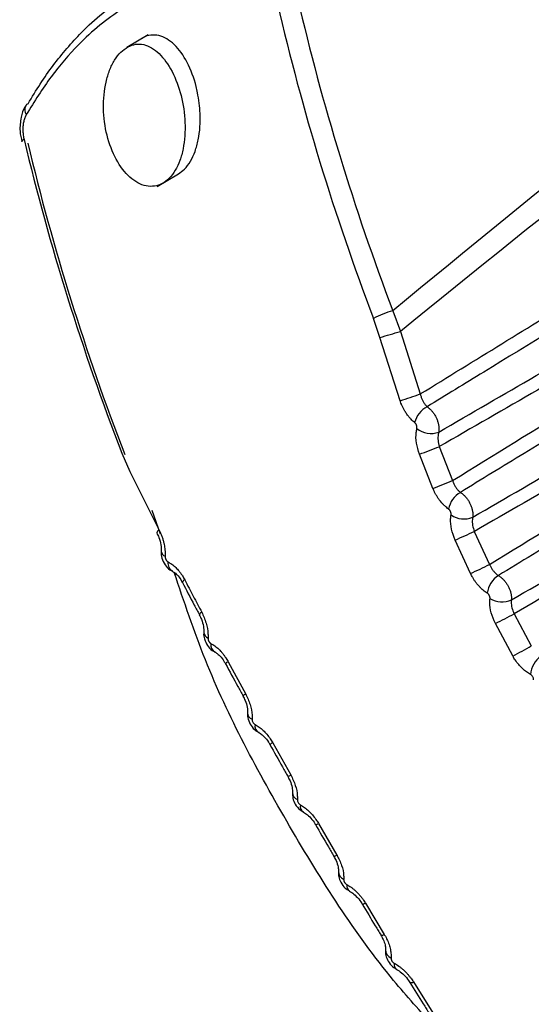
# Model space of a CAD drawing. Header units: millimetres. Extents: x -0.201 to 0.721, y -0.195 to 0.483.
# Tile 119 of 188: x 0.505 to 0.512, y -0.052 to -0.039. Entities that reach past the tile are written whole.
import ezdxf

# ---------------------------------------------------------------- set-up
doc = ezdxf.new("R2010")
doc.units = ezdxf.units.MM

msp = doc.modelspace()

# ---------------------------------------------------------------- linework, layer by layer
at = {"color": 7, "linetype": 'Continuous', "lineweight": 25}
for p, q in [((0.506674, -0.039388), (0.506391, -0.039557)), ((0.506796, -0.041411), (0.507079, -0.041242)), ((0.509764, -0.043423), (0.509677, -0.043168)), ((0.509936, -0.043066), (0.510037, -0.043342)), ((0.510033, -0.044267), (0.509764, -0.043423)), ((0.510037, -0.043342), (0.510302, -0.044176)), ((0.510555, -0.044878), (0.510732, -0.045329)), ((0.506324, -0.044966), (0.506431, -0.045209)), ((0.510471, -0.045435), (0.51029, -0.044978)), ((0.506431, -0.045209), (0.506821, -0.045989)), ((0.506841, -0.046043), (0.506728, -0.045727)), ((0.511022, -0.046008), (0.511226, -0.046448)), ((0.510971, -0.046569), (0.510765, -0.046123)), ((0.511553, -0.047106), (0.511781, -0.047534)), ((0.511535, -0.047668), (0.511303, -0.047235)), ((0.507741, -0.047744), (0.507975, -0.048175)), ((0.508335, -0.048826), (0.508576, -0.049254)), ((0.508945, -0.049899), (0.509192, -0.050323)), ((0.50957, -0.050961), (0.509822, -0.05138)), ((0.509985, -0.051844), (0.509987, -0.051845)), ((0.51021, -0.052013), (0.510467, -0.052424))]:
    msp.add_line(p, q, dxfattribs=at)
for centre, radius, start, end in [((0.50514, -0.040385), 0.0001099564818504, 154.933956, 216.421779), ((0.505112, -0.04038), 8.22899389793e-05, 115.775845, 149.271905), ((0.505032, -0.040829), 4.55086940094e-05, 103.134323, 164.378725), ((0.510418, -0.044666), 0.0016712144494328, 106.769608, 116.313693), ((0.506837, -0.033), 0.0108253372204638, 285.687452, 287.19444), ((0.507011, -0.03492), 0.0098234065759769, 287.919669, 289.573523), ((0.510542, -0.044634), 0.0003245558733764, 117.474532, 166.339042), ((0.510442, -0.044405), 0.0002978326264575, 231.340352, 290.724657), ((0.507179, -0.036359), 0.0091638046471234, 289.849244, 291.616926), ((0.507299, -0.037221), 0.0088043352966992, 291.112749, 292.94963), ((0.510998, -0.045768), 0.0003240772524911, 119.956876, 169.680979), ((0.510885, -0.045541), 0.0003008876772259, 234.869789, 292.531589), ((0.506837, -0.046032), 4.52520556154e-05, 110.034902, 174.994506), ((0.507501, -0.038454), 0.0083342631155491, 293.053419, 294.990014), ((0.506924, -0.046268), 7.48012212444e-05, 183.909424, 252.729961), ((0.507063, -0.046432), 0.000123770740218, 171.93697, 240.320954), ((0.507647, -0.039219), 0.0080660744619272, 294.334851, 296.33382), ((0.507181, -0.046701), 4.99996410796e-05, 110.10438, 165.677819), ((0.511515, -0.046869), 0.0003229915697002, 122.321979, 173.058767), ((0.51139, -0.046645), 0.0003033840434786, 238.349229, 294.480058), ((0.507407, -0.047135), 5.16506501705e-05, 109.157406, 161.633525), ((0.50789, -0.040325), 0.0077067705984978, 296.282487, 298.372455), ((0.507501, -0.04735), 8.40725867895e-05, 183.110741, 250.773764), ((0.507625, -0.047519), 0.0001142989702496, 171.49331, 239.234737), ((0.508066, -0.041026), 0.0074937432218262, 297.573222, 299.721795), ((0.507764, -0.047805), 6.53277996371e-05, 110.708675, 150.454843), ((0.512093, -0.047936), 0.0003212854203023, 124.562829, 176.474036), ((0.508008, -0.048255), 8.61866233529e-05, 112.576816, 142.031747), ((0.508094, -0.048423), 9.35632479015e-05, 182.271667, 249.267325), ((0.508203, -0.048599), 0.0001046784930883, 170.78949, 238.309791), ((0.508443, -0.049039), 0.0002392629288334, 116.931017, 127.315742), ((0.508183, -0.04858), 0.0007807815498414, 297.069547, 300.241034), ((0.508702, -0.049487), 0.000103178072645, 181.400757, 248.134376), ((0.508797, -0.04967), 9.5021338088e-05, 169.781283, 237.50382), ((0.508882, -0.049809), 0.0001095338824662, 281.999712, 304.895194), ((0.509148, -0.050265), 7.28506196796e-05, 272.461048, 307.528127), ((0.509324, -0.05054), 0.0001127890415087, 180.441776, 247.321064), ((0.509406, -0.050732), 8.54482192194e-05, 168.414936, 236.769315), ((0.509535, -0.050919), 5.49216866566e-05, 261.031328, 309.299583), ((0.509791, -0.051343), 4.86956045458e-05, 253.898481, 310.027345), ((0.50996, -0.051582), 0.0001220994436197, 179.016782, 246.811705), ((0.51003, -0.051782), 7.69529955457e-05, 166.894621, 234.333369), ((0.510181, -0.051977), 4.5677124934e-05, 246.459174, 309.067081)]:
    msp.add_arc(centre, radius, start, end, dxfattribs=at)
for centre, major_axis, ratio, start_param, end_param in [((1.942095, 0.803226), (1.443779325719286, 0.8592267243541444), 0.021954, 2.96917044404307, 3.000899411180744), ((1.941023, 0.802653), (1.442684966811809, 0.8586384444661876), 0.02078, 2.969794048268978, 3.001196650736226), ((0.53008, -0.037075), (-0.01254692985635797, 0.02346256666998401), 0.794366, 1.24366653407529, 1.410443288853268), ((0.530187, -0.037018), (-0.01245242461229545, 0.02328630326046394), 0.794447, 1.24367314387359, 1.410449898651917), ((0.526231, -0.039138), (-0.01259349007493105, 0.02343760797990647), 0.772854, 1.242109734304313, 1.408886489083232), ((0.526119, -0.039199), (-0.01249898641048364, 0.02326134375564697), 0.772773, 1.242104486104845, 1.408881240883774)]:
    msp.add_ellipse(centre, major_axis=major_axis, ratio=ratio, start_param=start_param, end_param=end_param, dxfattribs=at)
for points, knots in [([(0.5050758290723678, -0.040306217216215), (0.5051291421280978, -0.040217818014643), (0.5052899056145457, -0.0399512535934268), (0.5055292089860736, -0.0396352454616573), (0.5058107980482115, -0.0393272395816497), (0.5060679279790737, -0.0390913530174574), (0.506368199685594, -0.0388715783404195), (0.5066837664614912, -0.0386956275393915), (0.5070077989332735, -0.0385686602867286), (0.5073361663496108, -0.0384905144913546), (0.5076682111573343, -0.0384607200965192), (0.5080072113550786, -0.0384752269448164), (0.5082360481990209, -0.0385253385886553), (0.5083508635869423, -0.0385504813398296)], [0, 0, 0, 0, 0.0640807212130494, 0.1932329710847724, 0.2583763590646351, 0.349475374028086, 0.4412173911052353, 0.5350087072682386, 0.6295142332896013, 0.7205193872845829, 0.8121598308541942, 0.9057540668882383, 1, 1, 1, 1]), ([(0.5082371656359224, -0.0387425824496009), (0.5080216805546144, -0.0387015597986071), (0.5075846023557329, -0.0386183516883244), (0.5069412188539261, -0.0387281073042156), (0.5063165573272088, -0.0390169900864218), (0.50579803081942, -0.0394447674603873), (0.5053737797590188, -0.0399344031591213), (0.5051597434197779, -0.0402774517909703), (0.5050519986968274, -0.040450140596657)], [0, 0, 0, 0, 0.1826710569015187, 0.3705200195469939, 0.5531396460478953, 0.7413523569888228, 0.8697981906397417, 1, 1, 1, 1]), ([(0.5073342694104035, -0.0401602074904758), (0.5073282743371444, -0.0401328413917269), (0.5072967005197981, -0.0399887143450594), (0.5072047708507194, -0.039744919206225), (0.5070581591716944, -0.039539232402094), (0.5069240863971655, -0.0394360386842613), (0.5068173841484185, -0.0393921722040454), (0.5067104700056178, -0.0393895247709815), (0.506634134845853, -0.0394067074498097), (0.5065984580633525, -0.0394347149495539), (0.5065941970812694, -0.0394380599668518)], [0, 0, 0, 0, 0.0543483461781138, 0.2862324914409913, 0.5179150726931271, 0.634437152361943, 0.7506058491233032, 0.8679168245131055, 0.9842249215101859, 1, 1, 1, 1]), ([(0.5064050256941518, -0.0395486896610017), (0.5063725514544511, -0.0395702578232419), (0.5063076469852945, -0.0396133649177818), (0.5062253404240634, -0.0397225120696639), (0.5061588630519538, -0.0398575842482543), (0.5060957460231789, -0.0400671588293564), (0.5060668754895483, -0.0403672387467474), (0.5061154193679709, -0.0407337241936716), (0.5062398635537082, -0.0410616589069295), (0.5063958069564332, -0.0412663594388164), (0.506537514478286, -0.0413668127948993), (0.5066486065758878, -0.0414081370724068), (0.5067592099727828, -0.0414114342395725), (0.5068643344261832, -0.0413766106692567), (0.5069590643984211, -0.0413048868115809), (0.5070391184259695, -0.0411992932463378), (0.5071016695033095, -0.0410654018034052), (0.5071587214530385, -0.0408579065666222), (0.5071791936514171, -0.0405583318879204), (0.5071247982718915, -0.0401924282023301), (0.5070031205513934, -0.0398653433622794), (0.5068561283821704, -0.0396597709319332), (0.5067220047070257, -0.0395561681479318), (0.5066158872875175, -0.0395136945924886), (0.5065077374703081, -0.0395060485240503), (0.5064393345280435, -0.0395344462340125), (0.5064050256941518, -0.0395486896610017)], [0, 0, 0, 0, 0.03132744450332, 0.0626124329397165, 0.0939846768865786, 0.1253091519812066, 0.1877217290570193, 0.2500989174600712, 0.3124158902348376, 0.3746719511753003, 0.4059470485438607, 0.4372086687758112, 0.468552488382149, 0.499819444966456, 0.5311774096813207, 0.562502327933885, 0.5938134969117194, 0.6251988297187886, 0.6875746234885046, 0.7499488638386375, 0.8123050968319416, 0.8746071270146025, 0.9059412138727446, 0.9371802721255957, 0.9684915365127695, 1, 1, 1, 1]), ([(0.5070778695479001, -0.0412400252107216), (0.5071055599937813, -0.0412216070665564), (0.5071655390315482, -0.0411817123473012), (0.5072409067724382, -0.0410783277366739), (0.5073038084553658, -0.0409451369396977), (0.5073603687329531, -0.0407375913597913), (0.5073818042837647, -0.0404644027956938), (0.5073486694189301, -0.040252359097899), (0.5073342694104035, -0.0401602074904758)], [0, 0, 0, 0, 0.11627136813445, 0.2518502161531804, 0.3872451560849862, 0.5229607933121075, 0.7926845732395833, 1, 1, 1, 1]), ([(0.5103019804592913, -0.0441759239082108), (0.5110266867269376, -0.0437291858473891), (0.5121138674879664, -0.0430590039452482), (0.5134450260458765, -0.0422395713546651), (0.5149016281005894, -0.0413432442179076), (0.5159958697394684, -0.0406705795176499), (0.5168464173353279, -0.0401477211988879)], [0, 0, 0, 0, 0.3323284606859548, 0.4985483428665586, 0.6102245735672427, 1, 1, 1, 1]), ([(0.5050430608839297, -0.0403400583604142), (0.505039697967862, -0.0403439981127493), (0.5050060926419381, -0.0403833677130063), (0.5049789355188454, -0.040497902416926), (0.5049570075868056, -0.0406590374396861), (0.5049826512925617, -0.0407676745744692), (0.5049939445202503, -0.0408155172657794)], [0, 0, 0, 0, 0.0338112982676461, 0.3378733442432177, 0.7084061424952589, 1, 1, 1, 1]), ([(0.5169973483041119, -0.0403093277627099), (0.5168883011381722, -0.0403759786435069), (0.5161657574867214, -0.0408176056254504), (0.5142160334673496, -0.0420092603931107), (0.5121235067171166, -0.0432880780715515), (0.5106442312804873, -0.0441919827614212), (0.5103927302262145, -0.0443456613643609)], [0, 0, 0, 0, 0.049547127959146, 0.3282979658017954, 0.8857996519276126, 1, 1, 1, 1]), ([(0.5050519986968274, -0.040450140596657), (0.5050493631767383, -0.0404549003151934), (0.5050432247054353, -0.0404659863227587), (0.5050347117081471, -0.040485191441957), (0.5050265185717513, -0.0405077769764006), (0.5050195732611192, -0.0405320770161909), (0.505013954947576, -0.0405578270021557), (0.505009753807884, -0.0405846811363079), (0.5050069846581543, -0.0406125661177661), (0.5050056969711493, -0.0406413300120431), (0.5050059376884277, -0.0406703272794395), (0.505007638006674, -0.0406991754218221), (0.5050107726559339, -0.0407277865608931), (0.5050152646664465, -0.0407564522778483), (0.5050194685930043, -0.0407752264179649), (0.5050215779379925, -0.0407846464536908)], [0, 0, 0, 0, 0.0562494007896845, 0.1310122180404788, 0.2064149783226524, 0.2837822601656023, 0.3617996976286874, 0.4400258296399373, 0.5188666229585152, 0.5995900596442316, 0.6809381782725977, 0.7593206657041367, 0.8382422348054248, 0.9188370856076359, 0.9999999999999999, 0.9999999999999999, 0.9999999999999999, 0.9999999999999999]), ([(0.5105476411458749, -0.0446834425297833), (0.511412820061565, -0.0441819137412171), (0.512525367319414, -0.0435369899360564), (0.5147559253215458, -0.0422438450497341), (0.5161211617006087, -0.0414522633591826), (0.5172391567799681, -0.040804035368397)], [0, 0, 0, 0, 0.3877784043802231, 0.4986503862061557, 1, 1, 1, 1]), ([(0.5172668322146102, -0.0410078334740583), (0.5161496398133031, -0.0416528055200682), (0.5147854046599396, -0.042440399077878), (0.5125480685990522, -0.0437303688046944), (0.5114278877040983, -0.0443752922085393), (0.5105548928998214, -0.0448779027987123)], [0, 0, 0, 0, 0.4994771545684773, 0.6099256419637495, 1, 1, 1, 1]), ([(0.51073216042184, -0.0453286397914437), (0.5118378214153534, -0.0446470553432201), (0.5131866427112, -0.0438155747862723), (0.515403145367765, -0.0424514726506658), (0.5165137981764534, -0.0417686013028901), (0.5173811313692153, -0.0412353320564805)], [0, 0, 0, 0, 0.4990375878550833, 0.6087874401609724, 1, 1, 1, 1]), ([(0.5175346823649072, -0.0413922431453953), (0.5174256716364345, -0.0414588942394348), (0.5167033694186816, -0.0419005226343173), (0.5147543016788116, -0.0430921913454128), (0.5126304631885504, -0.0443906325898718), (0.5111196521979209, -0.0453141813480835), (0.510836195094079, -0.0454874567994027)], [0, 0, 0, 0, 0.048836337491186, 0.3235882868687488, 0.8730921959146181, 1, 1, 1, 1]), ([(0.5110003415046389, -0.0458184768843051), (0.5118829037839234, -0.0453067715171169), (0.5130126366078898, -0.044651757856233), (0.5152751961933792, -0.0433398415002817), (0.5166550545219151, -0.042539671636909), (0.5177878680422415, -0.0418827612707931)], [0, 0, 0, 0, 0.3899754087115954, 0.4991919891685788, 1, 1, 1, 1]), ([(0.5178213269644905, -0.0420881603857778), (0.5166892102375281, -0.0427416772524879), (0.5153102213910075, -0.0435377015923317), (0.5130438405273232, -0.0448442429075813), (0.5119095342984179, -0.0454971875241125), (0.5110222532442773, -0.0460079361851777)], [0, 0, 0, 0, 0.4996719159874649, 0.6086315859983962, 1, 1, 1, 1]), ([(0.511225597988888, -0.0464482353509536), (0.5123431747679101, -0.0457591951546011), (0.513703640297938, -0.0449204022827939), (0.5159422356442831, -0.0435425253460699), (0.5170630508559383, -0.0428533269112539), (0.517940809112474, -0.0423135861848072)], [0, 0, 0, 0, 0.4994496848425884, 0.6079976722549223, 1, 1, 1, 1]), ([(0.5180967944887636, -0.0424656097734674), (0.517987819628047, -0.0425322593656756), (0.5172657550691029, -0.0429738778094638), (0.5153173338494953, -0.0441655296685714), (0.5131748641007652, -0.0454758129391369), (0.511645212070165, -0.0464112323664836), (0.5113424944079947, -0.0465963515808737)], [0, 0, 0, 0, 0.0484165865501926, 0.3208070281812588, 0.8655879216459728, 1, 1, 1, 1]), ([(0.511515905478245, -0.0469212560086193), (0.5124092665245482, -0.0464031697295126), (0.5135497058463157, -0.0457417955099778), (0.5158314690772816, -0.0444184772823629), (0.517219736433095, -0.0436132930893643), (0.5183610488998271, -0.0429513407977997)], [0, 0, 0, 0, 0.3914263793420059, 0.4996837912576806, 1, 1, 1, 1]), ([(0.5184002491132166, -0.0431580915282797), (0.5172595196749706, -0.0438165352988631), (0.5158719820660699, -0.0446174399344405), (0.5135894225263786, -0.0459331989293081), (0.5124475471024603, -0.046590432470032), (0.5115526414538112, -0.0471055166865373)], [0, 0, 0, 0, 0.4999126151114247, 0.6080736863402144, 1, 1, 1, 1]), ([(0.5103019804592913, -0.0441759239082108), (0.5103034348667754, -0.0441817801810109), (0.5103063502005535, -0.0441935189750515), (0.5103119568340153, -0.0442118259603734), (0.5103187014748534, -0.0442308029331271), (0.5103268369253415, -0.0442502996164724), (0.5103359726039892, -0.0442691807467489), (0.510345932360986, -0.0442869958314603), (0.5103565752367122, -0.0443035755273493), (0.5103678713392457, -0.0443188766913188), (0.5103799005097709, -0.044333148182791), (0.5103884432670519, -0.0443414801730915), (0.5103927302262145, -0.0443456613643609)], [0, 0, 0, 0, 0.0858630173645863, 0.1721108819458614, 0.2742352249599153, 0.3770156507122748, 0.4818768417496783, 0.5874647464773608, 0.6888183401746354, 0.7908484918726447, 0.8950427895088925, 1, 1, 1, 1]), ([(0.51022709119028, -0.0445569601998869), (0.5102188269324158, -0.0445501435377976), (0.510202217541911, -0.0445364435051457), (0.5101780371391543, -0.0445125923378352), (0.5101544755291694, -0.0444863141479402), (0.5101339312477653, -0.0444602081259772), (0.5101127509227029, -0.0444302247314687), (0.5100929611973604, -0.0443985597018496), (0.510073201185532, -0.0443621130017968), (0.5100597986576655, -0.044333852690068), (0.5100483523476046, -0.0443071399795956), (0.5100405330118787, -0.0442872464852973), (0.5100352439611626, -0.044272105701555), (0.5100334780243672, -0.0442670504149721)], [0, 0, 0, 0, 0.101769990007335, 0.2045359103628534, 0.3087797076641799, 0.414056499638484, 0.490462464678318, 0.6188949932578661, 0.7232418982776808, 0.8285957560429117, 0.8713500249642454, 0.9570456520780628, 1, 1, 1, 1]), ([(0.5103927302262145, -0.0443456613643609), (0.510397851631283, -0.0443492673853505), (0.5104081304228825, -0.0443565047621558), (0.5104233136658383, -0.0443692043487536), (0.5104382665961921, -0.0443832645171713), (0.5104526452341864, -0.0443985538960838), (0.5104662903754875, -0.0444148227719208), (0.5104791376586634, -0.0444319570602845), (0.5104912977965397, -0.0444501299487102), (0.5105062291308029, -0.0444752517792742), (0.5105192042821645, -0.0445016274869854), (0.5105298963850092, -0.0445285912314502), (0.5105389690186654, -0.0445557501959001), (0.5105455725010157, -0.0445830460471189), (0.5105495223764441, -0.0446097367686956), (0.5105509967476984, -0.04462778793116), (0.5105514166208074, -0.0446483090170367), (0.5105504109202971, -0.0446664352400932), (0.5105483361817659, -0.0446791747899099), (0.5105476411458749, -0.0446834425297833)], [0, 0, 0, 0, 0.0517113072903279, 0.1037859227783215, 0.1570068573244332, 0.2106239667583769, 0.2624307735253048, 0.3146026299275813, 0.3673399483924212, 0.4208519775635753, 0.525230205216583, 0.5782243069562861, 0.6320046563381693, 0.7362484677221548, 0.7897659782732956, 0.8436865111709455, 0.8825038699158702, 0.9606388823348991, 1, 1, 1, 1]), ([(0.510256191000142, -0.0446374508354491), (0.5102565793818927, -0.0446354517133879), (0.5102573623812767, -0.0446314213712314), (0.510257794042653, -0.0446240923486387), (0.5102574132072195, -0.0446155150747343), (0.5102558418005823, -0.0446058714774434), (0.5102531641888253, -0.044596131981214), (0.5102495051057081, -0.0445867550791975), (0.5102449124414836, -0.0445778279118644), (0.5102395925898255, -0.0445697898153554), (0.5102336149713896, -0.0445625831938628), (0.5102292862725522, -0.0445588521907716), (0.51022709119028, -0.0445569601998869)], [0, 0, 0, 0, 0.077119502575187, 0.1554772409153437, 0.2597146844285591, 0.3669934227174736, 0.4713762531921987, 0.5787439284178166, 0.6826590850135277, 0.7895143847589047, 0.8932627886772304, 1, 1, 1, 1]), ([(0.5102904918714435, -0.0449779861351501), (0.5102751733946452, -0.0449288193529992), (0.5102445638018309, -0.0448305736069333), (0.5102419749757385, -0.0447133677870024), (0.5102530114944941, -0.0446544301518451), (0.510256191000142, -0.0446374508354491)], [0, 0, 0, 0, 0.4162916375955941, 0.8318397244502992, 1, 1, 1, 1]), ([(0.5105476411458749, -0.0446834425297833), (0.510545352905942, -0.0446931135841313), (0.5105374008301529, -0.0447267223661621), (0.5105348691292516, -0.0447936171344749), (0.5105482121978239, -0.0448497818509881), (0.5105548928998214, -0.0448779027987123)], [0, 0, 0, 0, 0.1678641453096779, 0.5833603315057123, 1, 1, 1, 1]), ([(0.51073216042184, -0.0453286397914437), (0.5107340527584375, -0.0453342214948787), (0.5107378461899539, -0.0453454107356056), (0.5107448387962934, -0.0453628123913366), (0.5107530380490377, -0.045380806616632), (0.5107626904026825, -0.045399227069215), (0.5107733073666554, -0.045416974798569), (0.5107846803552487, -0.0454336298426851), (0.5107966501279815, -0.0454490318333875), (0.5108091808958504, -0.0454631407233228), (0.5108223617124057, -0.045476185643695), (0.5108315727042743, -0.0454836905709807), (0.510836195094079, -0.0454874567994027)], [0, 0, 0, 0, 0.0854710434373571, 0.1713376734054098, 0.2733510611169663, 0.3760447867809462, 0.4808929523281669, 0.5864907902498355, 0.6880546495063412, 0.7903115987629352, 0.894771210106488, 1, 1, 1, 1]), ([(0.5106791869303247, -0.0457101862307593), (0.5106705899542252, -0.0457039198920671), (0.5106533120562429, -0.0456913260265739), (0.5106279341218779, -0.0456691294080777), (0.5106030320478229, -0.0456444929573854), (0.5105811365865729, -0.0456198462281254), (0.510558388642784, -0.0455913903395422), (0.5105369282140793, -0.0455611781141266), (0.5105152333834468, -0.0455262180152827), (0.5105003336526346, -0.0454990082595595), (0.5104874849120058, -0.0454732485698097), (0.5104786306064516, -0.0454540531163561), (0.5104725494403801, -0.0454394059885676), (0.5104705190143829, -0.0454345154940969)], [0, 0, 0, 0, 0.1018084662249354, 0.2046110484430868, 0.3088909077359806, 0.4142049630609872, 0.4906515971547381, 0.6191607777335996, 0.723583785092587, 0.829023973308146, 0.8716710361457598, 0.9571525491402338, 1, 1, 1, 1]), ([(0.510836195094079, -0.0454874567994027), (0.5108413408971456, -0.0454908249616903), (0.5108516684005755, -0.0454975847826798), (0.5108669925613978, -0.0455095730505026), (0.5108821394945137, -0.0455229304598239), (0.5109015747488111, -0.0455423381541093), (0.5109198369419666, -0.0455639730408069), (0.5109365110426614, -0.0455873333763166), (0.5109520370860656, -0.0456117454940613), (0.510965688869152, -0.0456374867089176), (0.5109771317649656, -0.0456639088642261), (0.5109845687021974, -0.0456840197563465), (0.5109907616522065, -0.0457041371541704), (0.5109956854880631, -0.0457240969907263), (0.5109993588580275, -0.045744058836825), (0.5110014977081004, -0.0457620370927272), (0.5110027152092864, -0.0457827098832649), (0.5110024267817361, -0.0458011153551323), (0.5110008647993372, -0.0458141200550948), (0.5110003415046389, -0.0458184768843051)], [0, 0, 0, 0, 0.0516723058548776, 0.1037050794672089, 0.1568749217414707, 0.2104376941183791, 0.3143474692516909, 0.3670923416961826, 0.4206083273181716, 0.5247483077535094, 0.5776135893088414, 0.6312553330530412, 0.6832561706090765, 0.7356243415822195, 0.7885616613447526, 0.8422788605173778, 0.8814425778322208, 0.9602809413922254, 1, 1, 1, 1]), ([(0.5107119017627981, -0.045786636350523), (0.5107121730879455, -0.0457846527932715), (0.5107127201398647, -0.0457806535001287), (0.5107127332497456, -0.0457734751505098), (0.5107118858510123, -0.0457651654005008), (0.5107098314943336, -0.0457559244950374), (0.5107066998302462, -0.0457466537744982), (0.5107026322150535, -0.0457377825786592), (0.5106976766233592, -0.0457293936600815), (0.5106920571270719, -0.0457219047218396), (0.5106858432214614, -0.0457152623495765), (0.5106814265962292, -0.0457118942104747), (0.5106791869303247, -0.0457101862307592)], [0, 0, 0, 0, 0.0779738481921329, 0.1572126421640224, 0.2611560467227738, 0.3681050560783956, 0.4721611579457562, 0.5791898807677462, 0.6830005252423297, 0.789764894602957, 0.8933900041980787, 1, 1, 1, 1]), ([(0.5107649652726, -0.0461226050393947), (0.5107469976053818, -0.0460747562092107), (0.5107110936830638, -0.0459791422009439), (0.5107019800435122, -0.0458630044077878), (0.5107096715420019, -0.0458038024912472), (0.5107119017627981, -0.045786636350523)], [0, 0, 0, 0, 0.4156435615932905, 0.830560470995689, 1, 1, 1, 1]), ([(0.5110003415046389, -0.0458184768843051), (0.5109987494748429, -0.045828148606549), (0.51099326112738, -0.0458614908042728), (0.5109957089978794, -0.0459269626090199), (0.5110134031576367, -0.0459809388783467), (0.5110222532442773, -0.0460079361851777)], [0, 0, 0, 0, 0.169593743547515, 0.5846557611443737, 1, 1, 1, 1]), ([(0.5067896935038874, -0.0460284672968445), (0.506799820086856, -0.0460480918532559), (0.5068254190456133, -0.0460977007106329), (0.506845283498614, -0.0461817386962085), (0.5068523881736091, -0.046247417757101), (0.5068493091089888, -0.0462702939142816), (0.5068489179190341, -0.0462732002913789)], [0, 0, 0, 0, 0.2480341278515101, 0.627004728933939, 0.9526115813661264, 0.9999999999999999, 0.9999999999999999, 0.9999999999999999, 0.9999999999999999]), ([(0.5068214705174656, -0.0459889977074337), (0.5068279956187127, -0.0460023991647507), (0.5068411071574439, -0.0460293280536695), (0.506858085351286, -0.0460720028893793), (0.5068729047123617, -0.0461162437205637), (0.5068842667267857, -0.0461588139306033), (0.5068925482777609, -0.046198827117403), (0.5068982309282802, -0.0462361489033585), (0.5069018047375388, -0.0462734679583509), (0.5069028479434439, -0.0463030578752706), (0.5069026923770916, -0.0463249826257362), (0.5069023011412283, -0.0463346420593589), (0.5069021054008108, -0.046339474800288)], [0, 0, 0, 0, 0.1206626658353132, 0.2424595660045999, 0.3679101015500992, 0.4946458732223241, 0.5974913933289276, 0.7010508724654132, 0.8068791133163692, 0.9134993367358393, 0.9567225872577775, 1, 1, 1, 1]), ([(0.5068509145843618, -0.0462741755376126), (0.5068503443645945, -0.0462770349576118), (0.5068445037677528, -0.0463063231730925), (0.5068585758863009, -0.0463704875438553), (0.5068957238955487, -0.0464525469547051), (0.506948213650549, -0.0465133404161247), (0.5069893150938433, -0.0465294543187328), (0.5070019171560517, -0.0465343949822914)], [0, 0, 0, 0, 0.0274312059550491, 0.2809699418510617, 0.5865274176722, 0.8732256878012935, 1, 1, 1, 1]), ([(0.5069021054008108, -0.046339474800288), (0.5069020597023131, -0.0463417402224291), (0.50690196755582, -0.0463463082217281), (0.5069027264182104, -0.046354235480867), (0.5069044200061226, -0.046363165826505), (0.5069073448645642, -0.0463727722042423), (0.5069112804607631, -0.0463821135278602), (0.506916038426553, -0.0463907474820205), (0.5069215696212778, -0.0463986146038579), (0.5069276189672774, -0.0464053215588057), (0.5069341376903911, -0.0464109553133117), (0.5069386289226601, -0.046413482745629), (0.5069409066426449, -0.0464147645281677)], [0, 0, 0, 0, 0.078795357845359, 0.1588830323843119, 0.2632957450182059, 0.3707118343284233, 0.4747113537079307, 0.5816518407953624, 0.6848798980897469, 0.7910239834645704, 0.8940182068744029, 1, 1, 1, 1]), ([(0.5069409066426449, -0.0464147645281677), (0.5069494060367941, -0.0464192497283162), (0.5069664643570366, -0.0464282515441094), (0.5069920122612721, -0.0464453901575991), (0.5070174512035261, -0.0464652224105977), (0.5070422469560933, -0.0464876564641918), (0.5070661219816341, -0.0465122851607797), (0.507089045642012, -0.0465390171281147), (0.507111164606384, -0.0465680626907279), (0.5071309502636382, -0.0465973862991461), (0.5071485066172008, -0.0466262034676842), (0.5071585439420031, -0.0466449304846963), (0.5071635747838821, -0.0466543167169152)], [0, 0, 0, 0, 0.1013879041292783, 0.2034859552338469, 0.3078094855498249, 0.4128955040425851, 0.5145240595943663, 0.616847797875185, 0.7213526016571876, 0.8266065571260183, 0.9130928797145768, 1, 1, 1, 1]), ([(0.511225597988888, -0.0464482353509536), (0.5112279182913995, -0.0464535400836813), (0.51123256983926, -0.0464641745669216), (0.5112409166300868, -0.0464806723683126), (0.5112505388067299, -0.0464976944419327), (0.5112616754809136, -0.0465150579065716), (0.5112737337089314, -0.0465316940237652), (0.5112864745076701, -0.046547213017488), (0.5112997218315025, -0.0465614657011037), (0.5113134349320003, -0.0465744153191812), (0.5113277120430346, -0.0465862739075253), (0.5113375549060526, -0.0465929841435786), (0.5113424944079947, -0.0465963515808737)], [0, 0, 0, 0, 0.0849944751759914, 0.1703897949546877, 0.2723597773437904, 0.3750277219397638, 0.4799017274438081, 0.5855405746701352, 0.6873221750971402, 0.7898073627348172, 0.8945177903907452, 1, 1, 1, 1]), ([(0.5070017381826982, -0.046540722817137), (0.5070066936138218, -0.0465429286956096), (0.5070207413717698, -0.0465491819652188), (0.507062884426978, -0.0465857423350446), (0.5071043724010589, -0.0466359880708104), (0.5071239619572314, -0.0466765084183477), (0.5071305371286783, -0.0466901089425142)], [0, 0, 0, 0, 0.1734359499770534, 0.4916597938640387, 0.8293772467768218, 0.9999999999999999, 0.9999999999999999, 0.9999999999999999, 0.9999999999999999]), ([(0.5104846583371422, -0.0526061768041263), (0.510302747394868, -0.0524050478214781), (0.5095812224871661, -0.0516072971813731), (0.508535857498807, -0.0499503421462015), (0.5075401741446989, -0.0481016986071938), (0.5071533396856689, -0.0469441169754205), (0.5070227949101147, -0.046553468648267)], [0, 0, 0, 0, 0.1184316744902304, 0.4697430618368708, 0.8210545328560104, 0.9999999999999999, 0.9999999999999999, 0.9999999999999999, 0.9999999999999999]), ([(0.5111945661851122, -0.0468302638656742), (0.5111856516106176, -0.0468245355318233), (0.5111677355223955, -0.046813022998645), (0.5111412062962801, -0.0467924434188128), (0.5111150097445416, -0.0467694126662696), (0.5110918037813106, -0.046746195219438), (0.511067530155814, -0.0467192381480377), (0.5110444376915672, -0.0466904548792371), (0.5110208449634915, -0.0466569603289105), (0.5110044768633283, -0.0466307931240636), (0.5109902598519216, -0.0466059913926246), (0.5109804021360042, -0.0465875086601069), (0.5109735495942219, -0.046573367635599), (0.5109712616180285, -0.0465686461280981)], [0, 0, 0, 0, 0.1018734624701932, 0.2047404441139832, 0.3090852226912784, 0.4144656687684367, 0.4909717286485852, 0.6195870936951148, 0.7241069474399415, 0.8296522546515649, 0.8721426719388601, 0.9573100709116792, 1, 1, 1, 1]), ([(0.5071326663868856, -0.0466887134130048), (0.5071844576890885, -0.0467890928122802), (0.5072583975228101, -0.0469323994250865), (0.5073356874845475, -0.0470752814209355), (0.5073588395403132, -0.0471180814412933)], [0, 0, 0, 0, 0.7004519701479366, 1, 1, 1, 1]), ([(0.5071635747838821, -0.0466543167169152), (0.507182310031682, -0.0466903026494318), (0.5072197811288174, -0.0467622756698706), (0.5072762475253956, -0.0468702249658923), (0.5073328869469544, -0.0469781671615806), (0.5073708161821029, -0.0470501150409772), (0.5073897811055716, -0.0470860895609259)], [0, 0, 0, 0, 0.2499798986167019, 0.4999678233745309, 0.7499798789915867, 1, 1, 1, 1]), ([(0.5113424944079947, -0.0465963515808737), (0.5113476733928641, -0.0465994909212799), (0.511358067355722, -0.0466057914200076), (0.5113735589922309, -0.0466171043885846), (0.5113889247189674, -0.0466297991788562), (0.5114087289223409, -0.0466483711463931), (0.5114274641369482, -0.0466692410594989), (0.5114447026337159, -0.0466919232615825), (0.5114568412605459, -0.046709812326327), (0.5114680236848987, -0.0467283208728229), (0.511478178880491, -0.04674728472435), (0.5114873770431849, -0.0467668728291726), (0.511498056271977, -0.0467932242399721), (0.5115063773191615, -0.0468199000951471), (0.5115121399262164, -0.0468462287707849), (0.5115149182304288, -0.0468642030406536), (0.5115168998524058, -0.0468849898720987), (0.5115173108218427, -0.0469036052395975), (0.5115162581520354, -0.0469168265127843), (0.511515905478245, -0.0469212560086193)], [0, 0, 0, 0, 0.0516634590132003, 0.1036859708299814, 0.1568409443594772, 0.2103872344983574, 0.3143439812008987, 0.3671109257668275, 0.4206475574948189, 0.472522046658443, 0.5247599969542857, 0.5775609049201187, 0.631133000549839, 0.7351964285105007, 0.7880192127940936, 0.8416142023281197, 0.8809416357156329, 0.9601121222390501, 1, 1, 1, 1]), ([(0.511230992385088, -0.0469034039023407), (0.5112311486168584, -0.0469014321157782), (0.5112314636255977, -0.0468974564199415), (0.5112310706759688, -0.0468903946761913), (0.5112297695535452, -0.0468822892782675), (0.5112272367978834, -0.046873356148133), (0.5112236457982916, -0.046864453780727), (0.5112191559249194, -0.0468559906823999), (0.5112138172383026, -0.0468480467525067), (0.5112078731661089, -0.0468410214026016), (0.5112013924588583, -0.0468348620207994), (0.5111968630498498, -0.0468318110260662), (0.5111945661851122, -0.0468302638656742)], [0, 0, 0, 0, 0.0784038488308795, 0.1580849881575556, 0.2618520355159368, 0.3686043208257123, 0.4724880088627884, 0.5793394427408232, 0.6831182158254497, 0.7898614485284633, 0.8934386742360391, 1, 1, 1, 1]), ([(0.5113029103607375, -0.0472345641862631), (0.5112822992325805, -0.0471880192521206), (0.5112411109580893, -0.047095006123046), (0.5112254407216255, -0.0469800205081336), (0.5112297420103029, -0.0469206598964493), (0.511230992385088, -0.0469034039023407)], [0, 0, 0, 0, 0.4153666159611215, 0.8300484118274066, 1, 1, 1, 1]), ([(0.511515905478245, -0.0469212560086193), (0.5115150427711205, -0.0469308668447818), (0.511512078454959, -0.0469638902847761), (0.5115195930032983, -0.047027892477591), (0.5115416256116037, -0.0470796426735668), (0.5115526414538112, -0.0471055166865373)], [0, 0, 0, 0, 0.1703019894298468, 0.5851683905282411, 1, 1, 1, 1]), ([(0.5073897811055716, -0.0470860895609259), (0.5074111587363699, -0.0471332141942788), (0.5074538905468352, -0.0472274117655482), (0.5074743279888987, -0.0473474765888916), (0.5074734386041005, -0.0474108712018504), (0.5074731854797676, -0.0474289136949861)], [0, 0, 0, 0, 0.4173103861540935, 0.8341629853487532, 0.9999999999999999, 0.9999999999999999, 0.9999999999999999, 0.9999999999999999]), ([(0.5073555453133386, -0.0471195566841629), (0.5073660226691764, -0.0471391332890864), (0.50739238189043, -0.0471883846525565), (0.5074123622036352, -0.0472689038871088), (0.5074194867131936, -0.0473316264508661), (0.5074165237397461, -0.0473512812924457), (0.5074161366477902, -0.0473538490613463)], [0, 0, 0, 0, 0.2495611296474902, 0.6278527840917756, 0.9513815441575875, 1, 1, 1, 1]), ([(0.5074182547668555, -0.0473554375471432), (0.5074176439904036, -0.0473583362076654), (0.5074116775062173, -0.0473866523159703), (0.5074256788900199, -0.0474483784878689), (0.507461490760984, -0.04752909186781), (0.5075131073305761, -0.0475897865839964), (0.5075542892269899, -0.0476070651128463), (0.5075667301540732, -0.0476122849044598)], [0, 0, 0, 0, 0.028318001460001, 0.276629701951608, 0.5746170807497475, 0.8714930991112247, 1, 1, 1, 1]), ([(0.5074731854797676, -0.0474289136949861), (0.5074731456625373, -0.047431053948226), (0.5074730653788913, -0.0474353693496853), (0.507473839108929, -0.0474428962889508), (0.507475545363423, -0.0474514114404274), (0.507478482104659, -0.0474606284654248), (0.5074824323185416, -0.0474696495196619), (0.5074872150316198, -0.0474780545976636), (0.5074927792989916, -0.0474857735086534), (0.5074988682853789, -0.0474924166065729), (0.5075054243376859, -0.0474980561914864), (0.5075099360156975, -0.0475006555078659), (0.5075122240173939, -0.0475019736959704)], [0, 0, 0, 0, 0.0785730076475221, 0.158427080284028, 0.262468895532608, 0.3695001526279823, 0.4734317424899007, 0.5803201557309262, 0.683871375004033, 0.7903706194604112, 0.8936909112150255, 1, 1, 1, 1]), ([(0.5075122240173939, -0.0475019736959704), (0.5075209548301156, -0.0475067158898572), (0.5075384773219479, -0.0475162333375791), (0.5075647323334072, -0.047534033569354), (0.5075908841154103, -0.0475544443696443), (0.5076163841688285, -0.0475773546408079), (0.5076409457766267, -0.0476023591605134), (0.5076645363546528, -0.0476293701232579), (0.5076873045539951, -0.0476585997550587), (0.5077075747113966, -0.04768785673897), (0.5077254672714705, -0.0477163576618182), (0.5077356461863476, -0.0477346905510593), (0.5077407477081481, -0.0477438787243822)], [0, 0, 0, 0, 0.1016815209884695, 0.2040719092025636, 0.3086880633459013, 0.4140688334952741, 0.5159845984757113, 0.6186006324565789, 0.7234176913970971, 0.8289923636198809, 0.9142934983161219, 1, 1, 1, 1]), ([(0.5075664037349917, -0.047618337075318), (0.5075725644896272, -0.0476212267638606), (0.5075900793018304, -0.0476294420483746), (0.5076353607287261, -0.0476691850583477), (0.5076788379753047, -0.0477208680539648), (0.5076987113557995, -0.047760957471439), (0.5077050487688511, -0.0477737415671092)], [0, 0, 0, 0, 0.173753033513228, 0.4939738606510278, 0.8386335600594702, 1, 1, 1, 1]), ([(0.5077072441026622, -0.0477724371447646), (0.5077609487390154, -0.0478728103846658), (0.5078376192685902, -0.0480161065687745), (0.507917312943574, -0.0481583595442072), (0.5079411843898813, -0.0482009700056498)], [0, 0, 0, 0, 0.700459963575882, 1, 1, 1, 1]), ([(0.5117723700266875, -0.0479159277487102), (0.5117539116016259, -0.0479050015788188), (0.5117164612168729, -0.0478828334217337), (0.5116626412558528, -0.0478372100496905), (0.5116118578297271, -0.0477834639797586), (0.5115753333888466, -0.0477346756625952), (0.5115501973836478, -0.0476954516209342), (0.5115399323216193, -0.0476773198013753), (0.5115347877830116, -0.0476682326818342)], [0, 0, 0, 0, 0.2043436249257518, 0.4145937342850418, 0.6193636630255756, 0.829999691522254, 0.9148009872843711, 1, 1, 1, 1]), ([(0.5118127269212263, -0.0479864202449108), (0.5118126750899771, -0.0479823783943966), (0.5118125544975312, -0.0479729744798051), (0.5118077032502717, -0.0479565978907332), (0.511798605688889, -0.0479397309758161), (0.5117863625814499, -0.0479250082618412), (0.5117770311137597, -0.0479189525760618), (0.5117723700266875, -0.0479159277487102)], [0, 0, 0, 0, 0.1585725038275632, 0.3689404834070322, 0.5795213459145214, 0.7899700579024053, 1, 1, 1, 1]), ([(0.5079379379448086, -0.0482025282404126), (0.507948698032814, -0.0482219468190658), (0.5079756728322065, -0.0482706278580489), (0.5079957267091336, -0.0483475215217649), (0.5080024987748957, -0.0484065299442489), (0.5079998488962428, -0.0484236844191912), (0.5079994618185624, -0.048426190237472)], [0, 0, 0, 0, 0.2500836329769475, 0.626942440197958, 0.9455060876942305, 1, 1, 1, 1]), ([(0.507974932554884, -0.0481749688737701), (0.5079968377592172, -0.0482213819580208), (0.5080406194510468, -0.0483141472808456), (0.5080617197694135, -0.0484312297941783), (0.5080608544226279, -0.0484926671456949), (0.508060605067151, -0.048510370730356)], [0, 0, 0, 0, 0.4161530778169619, 0.8317605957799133, 1, 1, 1, 1]), ([(0.5080017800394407, -0.0484278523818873), (0.5080010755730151, -0.0484309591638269), (0.507994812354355, -0.04845858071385), (0.5080086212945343, -0.0485183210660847), (0.5080429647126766, -0.0485976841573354), (0.5080939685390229, -0.0486588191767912), (0.5081357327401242, -0.0486773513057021), (0.5081486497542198, -0.0486830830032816)], [0, 0, 0, 0, 0.0306849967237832, 0.2728119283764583, 0.5612364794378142, 0.8642973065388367, 1, 1, 1, 1]), ([(0.508060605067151, -0.048510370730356), (0.5080606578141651, -0.0485145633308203), (0.5080607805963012, -0.0485243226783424), (0.5080655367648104, -0.0485411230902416), (0.5080744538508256, -0.0485582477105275), (0.5080864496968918, -0.0485730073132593), (0.5080955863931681, -0.0485788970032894), (0.5081001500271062, -0.0485818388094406)], [0, 0, 0, 0, 0.1585767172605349, 0.3691277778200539, 0.5797659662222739, 0.7900998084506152, 1, 1, 1, 1]), ([(0.5081001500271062, -0.0485818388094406), (0.5081181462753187, -0.048592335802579), (0.5081546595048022, -0.0486136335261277), (0.5082074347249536, -0.0486582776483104), (0.5082575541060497, -0.0487112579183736), (0.508293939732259, -0.0487596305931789), (0.5083191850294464, -0.0487986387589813), (0.5083295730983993, -0.0488167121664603), (0.5083347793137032, -0.0488257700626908)], [0, 0, 0, 0, 0.2043072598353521, 0.4145262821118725, 0.6192810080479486, 0.8299070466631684, 0.9147540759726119, 1, 1, 1, 1]), ([(0.5081480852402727, -0.0486890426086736), (0.5081554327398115, -0.0486926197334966), (0.5081763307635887, -0.0487027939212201), (0.5082248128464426, -0.0487456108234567), (0.5082701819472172, -0.0487985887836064), (0.5082901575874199, -0.0488379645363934), (0.5082961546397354, -0.0488497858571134)], [0, 0, 0, 0, 0.1753675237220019, 0.4987866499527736, 0.8495265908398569, 1, 1, 1, 1]), ([(0.5082983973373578, -0.0488485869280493), (0.5083538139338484, -0.0489485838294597), (0.5084329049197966, -0.0490913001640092), (0.5085146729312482, -0.0492323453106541), (0.5085391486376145, -0.0492745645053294)], [0, 0, 0, 0, 0.7006689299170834, 1, 1, 1, 1]), ([(0.5085359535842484, -0.0492762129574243), (0.5085469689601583, -0.0492954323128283), (0.5085745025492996, -0.0493434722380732), (0.5085944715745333, -0.0494167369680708), (0.5086007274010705, -0.0494719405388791), (0.5085983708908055, -0.0494865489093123), (0.5085979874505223, -0.0494889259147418)], [0, 0, 0, 0, 0.2502466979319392, 0.6255065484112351, 0.9390641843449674, 1, 1, 1, 1]), ([(0.5085759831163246, -0.0492544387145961), (0.5085984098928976, -0.0493002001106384), (0.5086432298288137, -0.049391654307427), (0.5086647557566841, -0.0495058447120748), (0.5086637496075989, -0.0495653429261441), (0.5086634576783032, -0.0495826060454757)], [0, 0, 0, 0, 0.4155193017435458, 0.8304157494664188, 0.9999999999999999, 0.9999999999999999, 0.9999999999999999, 0.9999999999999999]), ([(0.5085987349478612, -0.0494911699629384), (0.5085993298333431, -0.0495155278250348), (0.5086006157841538, -0.049568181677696), (0.5086349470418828, -0.0496489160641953), (0.5086846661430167, -0.0497156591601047), (0.5087311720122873, -0.0497376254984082), (0.5087470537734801, -0.049745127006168)], [0, 0, 0, 0, 0.2339505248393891, 0.5057256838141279, 0.8312052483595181, 1, 1, 1, 1]), ([(0.5086634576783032, -0.0495826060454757), (0.5086635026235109, -0.0495866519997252), (0.5086636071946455, -0.0495960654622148), (0.5086684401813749, -0.049612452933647), (0.5086775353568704, -0.0496293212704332), (0.5086897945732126, -0.0496440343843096), (0.5086991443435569, -0.049650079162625), (0.508703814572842, -0.0496530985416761)], [0, 0, 0, 0, 0.1585725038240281, 0.3689404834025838, 0.5795213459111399, 0.7899700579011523, 1, 1, 1, 1]), ([(0.508703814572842, -0.0496530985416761), (0.5087223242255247, -0.0496639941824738), (0.5087598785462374, -0.0496861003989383), (0.5088141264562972, -0.049731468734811), (0.5088656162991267, -0.0497847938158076), (0.5089029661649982, -0.0498330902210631), (0.5089288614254, -0.0498718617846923), (0.508939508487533, -0.0498897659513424), (0.5089448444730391, -0.0498987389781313)], [0, 0, 0, 0, 0.2043436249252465, 0.4145937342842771, 0.6193636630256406, 0.8299996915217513, 0.914800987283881, 1, 1, 1, 1]), ([(0.5087458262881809, -0.049751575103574), (0.5087543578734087, -0.0497558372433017), (0.5087785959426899, -0.0497679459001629), (0.5088303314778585, -0.0498136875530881), (0.508877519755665, -0.0498678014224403), (0.5088974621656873, -0.0499062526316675), (0.5089030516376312, -0.0499170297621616)], [0, 0, 0, 0, 0.1777938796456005, 0.5051089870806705, 0.8612916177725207, 1, 1, 1, 1]), ([(0.5089053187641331, -0.0499159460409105), (0.5089622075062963, -0.0500151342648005), (0.5090433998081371, -0.0501566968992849), (0.5091269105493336, -0.050295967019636), (0.5091519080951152, -0.0503376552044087)], [0, 0, 0, 0, 0.7006666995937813, 1, 1, 1, 1]), ([(0.5091487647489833, -0.0503393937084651), (0.5091600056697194, -0.0503583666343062), (0.5091880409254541, -0.0504056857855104), (0.5092077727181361, -0.050475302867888), (0.5092133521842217, -0.0505265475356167), (0.5092112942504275, -0.0505385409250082), (0.5092109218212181, -0.0505407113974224)], [0, 0, 0, 0, 0.2499813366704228, 0.6234623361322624, 0.9318570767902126, 1, 1, 1, 1]), ([(0.5091920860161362, -0.0503232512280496), (0.5092150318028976, -0.0503684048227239), (0.509260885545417, -0.0504586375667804), (0.5092826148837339, -0.0505700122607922), (0.5092813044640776, -0.0506275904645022), (0.5092809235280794, -0.0506443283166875)], [0, 0, 0, 0, 0.415366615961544, 0.8300484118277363, 1, 1, 1, 1]), ([(0.5092122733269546, -0.0505432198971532), (0.5092122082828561, -0.0505653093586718), (0.5092120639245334, -0.0506143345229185), (0.5092417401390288, -0.0506909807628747), (0.5092908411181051, -0.050760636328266), (0.5093390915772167, -0.0507882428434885), (0.5093595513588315, -0.0507999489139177)], [0, 0, 0, 0, 0.2114953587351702, 0.4693910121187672, 0.7750043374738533, 0.9999999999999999, 0.9999999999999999, 0.9999999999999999, 0.9999999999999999]), ([(0.5092809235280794, -0.0506443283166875), (0.5092808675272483, -0.0506462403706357), (0.5092807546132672, -0.0506500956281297), (0.5092815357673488, -0.0506569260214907), (0.5092833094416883, -0.0506647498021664), (0.5092863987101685, -0.0506733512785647), (0.5092905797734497, -0.0506819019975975), (0.5092956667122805, -0.0506900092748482), (0.5093016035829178, -0.0506975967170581), (0.5093081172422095, -0.0507042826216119), (0.509315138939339, -0.0507101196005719), (0.5093199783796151, -0.0507129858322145), (0.5093224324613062, -0.0507144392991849)], [0, 0, 0, 0, 0.0784038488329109, 0.1580849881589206, 0.2618520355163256, 0.3686043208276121, 0.4724880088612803, 0.5793394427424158, 0.6831182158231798, 0.7898614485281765, 0.8934386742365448, 1, 1, 1, 1]), ([(0.5093224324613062, -0.0507144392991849), (0.5093319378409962, -0.0507198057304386), (0.5093510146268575, -0.0507305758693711), (0.5093795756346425, -0.0507499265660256), (0.5094080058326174, -0.050771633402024), (0.5094357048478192, -0.0507955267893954), (0.5094623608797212, -0.0508212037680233), (0.5094879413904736, -0.050848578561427), (0.5095125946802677, -0.0508778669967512), (0.5095313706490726, -0.0509026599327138), (0.5095478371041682, -0.0509261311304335), (0.5095593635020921, -0.0509436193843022), (0.5095674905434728, -0.0509570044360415), (0.5095702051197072, -0.0509614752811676)], [0, 0, 0, 0, 0.1017838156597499, 0.2042746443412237, 0.30898617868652, 0.4144609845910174, 0.5164473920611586, 0.6191328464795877, 0.7240153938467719, 0.8296541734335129, 0.8721191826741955, 0.9572855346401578, 1, 1, 1, 1]), ([(0.5093587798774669, -0.0508046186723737), (0.5093685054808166, -0.0508095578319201), (0.5093960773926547, -0.0508235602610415), (0.5094511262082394, -0.0508720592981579), (0.5095000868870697, -0.0509271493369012), (0.509519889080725, -0.0509645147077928), (0.5095250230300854, -0.0509742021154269)], [0, 0, 0, 0, 0.1807169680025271, 0.5123293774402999, 0.8735657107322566, 1, 1, 1, 1]), ([(0.5095272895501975, -0.0509732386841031), (0.5095854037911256, -0.0510711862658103), (0.5096683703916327, -0.0512110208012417), (0.5097532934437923, -0.0513479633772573), (0.509778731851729, -0.0513889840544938)], [0, 0, 0, 0, 0.7004534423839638, 1, 1, 1, 1]), ([(0.5097756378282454, -0.0513908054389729), (0.509787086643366, -0.0514094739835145), (0.5098138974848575, -0.0514531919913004), (0.5098335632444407, -0.0515170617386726), (0.5098397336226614, -0.0515654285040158), (0.5098378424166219, -0.0515765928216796), (0.5098373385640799, -0.0515795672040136)], [0, 0, 0, 0, 0.2487627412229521, 0.5825527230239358, 0.8887842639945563, 1, 1, 1, 1]), ([(0.5098224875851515, -0.0513801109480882), (0.5098287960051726, -0.0513908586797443), (0.5098414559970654, -0.0514124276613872), (0.5098582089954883, -0.0514457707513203), (0.5098732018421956, -0.0514797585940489), (0.5098858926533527, -0.0515137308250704), (0.50989622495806, -0.0515472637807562), (0.509904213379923, -0.0515802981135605), (0.5099098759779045, -0.0516130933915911), (0.5099127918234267, -0.0516431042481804), (0.5099136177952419, -0.051670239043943), (0.5099127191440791, -0.0516861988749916), (0.5099122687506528, -0.0516941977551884)], [0, 0, 0, 0, 0.1021585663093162, 0.2050159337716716, 0.3100782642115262, 0.4159035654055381, 0.5178733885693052, 0.6205446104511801, 0.725435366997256, 0.831096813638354, 0.9153477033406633, 1, 1, 1, 1]), ([(0.5098393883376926, -0.0515827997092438), (0.5098386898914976, -0.0516027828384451), (0.509837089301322, -0.0516485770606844), (0.5098625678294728, -0.0517214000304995), (0.5099106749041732, -0.0517948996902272), (0.509961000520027, -0.051827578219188), (0.5099858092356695, -0.0518436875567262)], [0, 0, 0, 0, 0.1897881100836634, 0.4349268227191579, 0.7214392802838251, 1, 1, 1, 1]), ([(0.5099122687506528, -0.0516941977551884), (0.509912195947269, -0.0516960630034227), (0.5099120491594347, -0.0516998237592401), (0.5099128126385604, -0.0517065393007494), (0.5099146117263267, -0.0517142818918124), (0.5099177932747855, -0.0517228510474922), (0.5099221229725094, -0.0517314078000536), (0.509927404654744, -0.051739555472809), (0.5099335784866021, -0.0517472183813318), (0.5099403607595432, -0.0517540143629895), (0.5099476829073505, -0.051759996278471), (0.509952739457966, -0.0517629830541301), (0.509955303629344, -0.051764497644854)], [0, 0, 0, 0, 0.0779738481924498, 0.1572126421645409, 0.2611560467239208, 0.368105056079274, 0.472161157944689, 0.579189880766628, 0.6830005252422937, 0.7897648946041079, 0.8933900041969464, 1, 1, 1, 1]), ([(0.509955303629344, -0.051764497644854), (0.509965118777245, -0.0517700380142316), (0.5099848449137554, -0.0517811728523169), (0.5100142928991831, -0.0518009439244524), (0.5100435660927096, -0.0518229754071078), (0.510069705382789, -0.0518450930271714), (0.5100972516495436, -0.0518706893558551), (0.5101237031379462, -0.0518979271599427), (0.5101510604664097, -0.0519295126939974), (0.5101702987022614, -0.0519541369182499), (0.5101872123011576, -0.0519774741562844), (0.5101990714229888, -0.0519948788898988), (0.5102074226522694, -0.0520081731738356), (0.5102102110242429, -0.0520126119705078)], [0, 0, 0, 0, 0.101808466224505, 0.2046110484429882, 0.3088909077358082, 0.4142049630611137, 0.4906515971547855, 0.6191607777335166, 0.7235837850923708, 0.8290239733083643, 0.8716710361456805, 0.9571525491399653, 0.9999999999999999, 0.9999999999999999, 0.9999999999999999, 0.9999999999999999]), ([(0.5099861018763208, -0.0518467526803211), (0.5099970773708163, -0.0518523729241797), (0.5100280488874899, -0.0518682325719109), (0.5100865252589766, -0.0519193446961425), (0.5101372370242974, -0.0519752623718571), (0.5101568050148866, -0.0520114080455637), (0.5101614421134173, -0.0520199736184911)], [0, 0, 0, 0, 0.1844195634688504, 0.520409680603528, 0.8863497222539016, 1, 1, 1, 1]), ([(0.5101636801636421, -0.0520191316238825), (0.5102228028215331, -0.0521154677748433), (0.5103072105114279, -0.0522530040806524), (0.5103932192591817, -0.0523870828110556), (0.510418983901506, -0.0524272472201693)], [0, 0, 0, 0, 0.70044160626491, 1, 1, 1, 1])]:
    msp.add_open_spline(points, degree=3, knots=knots, dxfattribs=at)

doc.saveas('drawing.dxf')
